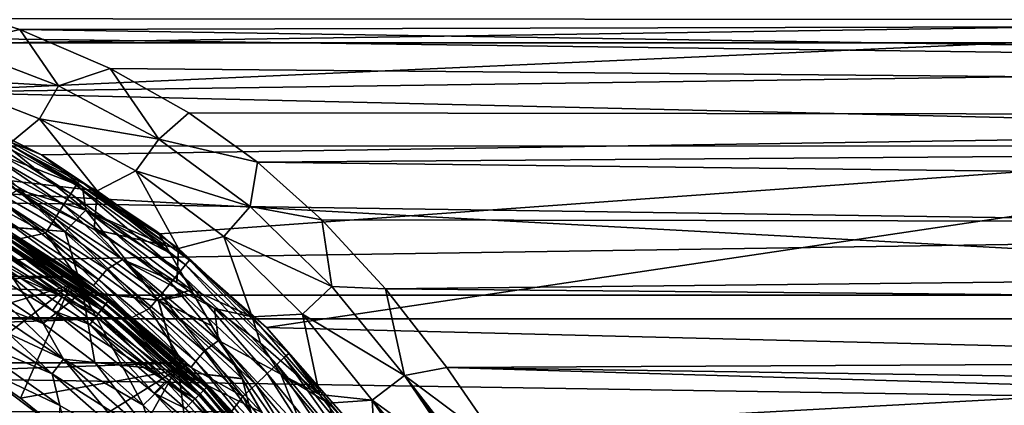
# Model space of a CAD drawing. Header units: metres. Extents: x -139 to 106, y -189 to 40.
# Tile 109 of 256: x -70.26 to -58.47, y 8.26 to 12.87. Entities that reach past the tile are written whole.
import ezdxf

# ---------------------------------------------------------------- set-up
doc = ezdxf.new("R2010")
doc.units = ezdxf.units.M
doc.layers.add('solid_153_ABGANG1_SW0003', color=7, linetype='CONTINUOUS')

msp = doc.modelspace()

# ---------------------------------------------------------------- linework, layer by layer
at = {"layer": 'solid_153_ABGANG1_SW0003'}
for points in [[(-103.727242, 12.596712, -5.962051), (-102.205688, 15.466664, -5.962051), (-49.272755, 12.596712, -5.962051)], [(-102.205688, 15.466664, -5.962051), (-50.794312, 15.466664, -5.962051), (-49.272755, 12.596712, -5.962051)], [(-52.1991, 12.873081, 5.037949), (-52.93203, 14.170416, 5.037949), (-74.803162, 12.888783, 5.037949)], [(-47.66711, 12.34124, 91.801048), (-47.66711, 13.268622, 91.027504), (-116.999969, 13.262449, 91.032974)], [(-47.66711, 12.34124, 91.801048), (-116.999969, 13.262449, 91.032974), (-116.999969, 11.361292, 92.522438)], [(-70.260719, 12.755547, 53.796841), (-71.478546, 13.139091, 53.932068), (0, 12.940593, 53.859894)], [(-71.071831, 12.566974, 53.699238), (-71.478546, 13.139091, 53.932068), (-70.260719, 12.755547, 53.796841)], [(-52.1991, 12.873081, 5.037949), (-74.803162, 12.888783, 5.037949), (-73.135361, 12.557036, 5.037949)], [(-52.1991, 12.873081, 5.037949), (-73.135361, 12.557036, 5.037949), (-71.525124, 12.010437, 5.037949)], [(-51.537594, 11.538126, 5.037949), (-52.1991, 12.873081, 5.037949), (-71.525124, 12.010437, 5.037949)], [(-70.260719, 12.755547, 53.796841), (0, 12.940593, 53.859894), (0, 11.670812, 53.50544)], [(-69.796448, 12.082471, 53.559559), (-71.071831, 12.566974, 53.699238), (-70.260719, 12.755547, 53.796841)], [(-69.179153, 12.289298, 53.655537), (-70.260719, 12.755547, 53.796841), (0, 11.670812, 53.50544)], [(-69.796448, 12.082471, 53.559559), (-70.260719, 12.755547, 53.796841), (-69.179153, 12.289298, 53.655537)], [(-104.929604, 9.579028, -5.962051), (-103.727242, 12.596712, -5.962051), (-48.0704, 9.579028, -5.962051)], [(-103.727242, 12.596712, -5.962051), (-49.272755, 12.596712, -5.962051), (-48.0704, 9.579028, -5.962051)], [(-71.252045, 12.163962, 53.478184), (-71.071831, 12.566974, 53.699238), (-69.796448, 12.082471, 53.559559)], [(-47.66711, 11.366153, 92.519081), (-47.66711, 12.34124, 91.801048), (-116.999969, 11.361292, 92.522438)], [(-68.598106, 11.442309, 53.422344), (-69.796448, 12.082471, 53.559559), (-69.179153, 12.289298, 53.655537)], [(-68.23896, 11.760298, 53.52459), (-69.179153, 12.289298, 53.655537), (0, 11.670812, 53.50544)], [(-68.598106, 11.442309, 53.422344), (-69.179153, 12.289298, 53.655537), (-68.23896, 11.760298, 53.52459)], [(-70.02314, 11.688769, 53.365086), (-71.252045, 12.163962, 53.478184), (-69.796448, 12.082471, 53.559559)], [(-70.396324, 11.381066, 53.126926), (-71.252045, 12.163962, 53.478184), (-70.02314, 11.688769, 53.365086)], [(-70.02314, 11.688769, 53.365086), (-69.796448, 12.082471, 53.559559), (-68.598106, 11.442309, 53.422344)], [(-71.525124, 12.010437, 5.037949), (-71.525124, 12.010437, 27.037949), (-70.000008, 11.258335, 27.037949)], [(-70.975548, 11.740066, 27.260469), (-70.000008, 11.258335, 27.037949), (-71.525124, 12.010437, 27.037949)], [(-70.000015, 11.258336, 5.037949), (-71.525124, 12.010437, 5.037949), (-70.000008, 11.258335, 27.037949)], [(-51.537594, 11.538126, 5.037949), (-71.525124, 12.010437, 5.037949), (-70.000015, 11.258336, 5.037949)], [(-70.575043, 11.490629, 31.693947), (-71.5, 12, 32.537949), (-70, 11.25833, 32.537949)], [(-70, 11.25833, 40.537949), (-70, 11.25833, 32.537949), (-71.5, 12, 32.537949)], [(-71.5, 12, 40.537949), (-70, 11.25833, 40.537949), (-71.5, 12, 32.537949)], [(-70.574585, 11.490874, 41.379444), (-70, 11.25833, 40.537949), (-71.5, 12, 40.537949)], [(-71.057877, 11.565094, 27.661791), (-69.651299, 10.791821, 27.661791), (-71.007072, 11.673058, 27.472034)], [(-71.007072, 11.673058, 27.472034), (-69.587364, 10.892566, 27.472034), (-70.975548, 11.740066, 27.260469)], [(-69.651299, 10.791821, 27.661791), (-69.587364, 10.892566, 27.472034), (-71.007072, 11.673058, 27.472034)], [(-70.975548, 11.740066, 27.260469), (-69.547684, 10.955094, 27.260469), (-70.000008, 11.258335, 27.037949)], [(-69.587364, 10.892566, 27.472034), (-69.547684, 10.955094, 27.260469), (-70.975548, 11.740066, 27.260469)], [(-69.336388, 10.824952, 53.048157), (-70.396324, 11.381066, 53.126926), (-70.02314, 11.688769, 53.365086)], [(-68.869705, 11.0634, 53.258026), (-70.02314, 11.688769, 53.365086), (-68.598106, 11.442309, 53.422344)], [(-69.336388, 10.824952, 53.048157), (-70.02314, 11.688769, 53.365086), (-68.869705, 11.0634, 53.258026)], [(-68.598106, 11.442309, 53.422344), (-68.23896, 11.760298, 53.52459), (-67.416122, 11.17087, 53.414032)], [(-67.416122, 11.17087, 53.414032), (-68.23896, 11.760298, 53.52459), (0, 11.670812, 53.50544)], [(-67.416122, 11.17087, 53.414032), (0, 11.670812, 53.50544), (0, 10.365438, 53.321098)], [(-71.125404, 11.421598, 27.8202), (-69.736275, 10.657921, 27.8202), (-71.057877, 11.565094, 27.661791)], [(-69.736275, 10.657921, 27.8202), (-69.651299, 10.791821, 27.661791), (-71.057877, 11.565094, 27.661791)], [(-70.843658, 11.387341, 30.873369), (-70.575043, 11.490629, 31.693947), (-69.509056, 10.875036, 31.693947)], [(-70.842384, 11.38765, 42.20013), (-69.469276, 10.595099, 42.20013), (-70.574585, 11.490874, 41.379444)], [(-69.509056, 10.875036, 31.693947), (-70.575043, 11.490629, 31.693947), (-70, 11.25833, 32.537949)], [(-70.574585, 11.490874, 41.379444), (-69.509155, 10.875607, 41.379444), (-70, 11.25833, 40.537949)], [(-69.469276, 10.595099, 42.20013), (-69.509155, 10.875607, 41.379444), (-70.574585, 11.490874, 41.379444)], [(-51.537594, 11.538126, 5.037949), (-70.000015, 11.258336, 5.037949), (-68.586113, 10.313602, 5.037949)], [(-68.869705, 11.0634, 53.258026), (-68.598106, 11.442309, 53.422344), (-67.503143, 10.637388, 53.316593)], [(-67.503143, 10.637388, 53.316593), (-68.598106, 11.442309, 53.422344), (-67.416122, 11.17087, 53.414032)], [(-51.537594, 11.538126, 5.037949), (-68.586113, 10.313602, 5.037949), (-67.307625, 9.1924, 5.037949)], [(-50.43642, 8.771529, 5.037949), (-51.537594, 11.538126, 5.037949), (-67.307625, 9.1924, 5.037949)], [(-47.66711, 10.349, 93.177025), (-47.66711, 11.366153, 92.519081), (-116.999969, 11.361292, 92.522438)], [(-47.66711, 10.349, 93.177025), (-116.999969, 11.361292, 92.522438), (-116.999969, 9.294461, 93.771881)], [(-71.206253, 11.249783, 27.939308), (-69.838028, 10.497592, 27.939308), (-71.125404, 11.421598, 27.8202)], [(-69.838028, 10.497592, 27.939308), (-69.736275, 10.657921, 27.8202), (-71.125404, 11.421598, 27.8202)], [(-69.469315, 10.59411, 30.873369), (-70.917938, 11.034123, 30.100658), (-70.843658, 11.387341, 30.873369)], [(-70.842384, 11.38765, 42.20013), (-70.917, 11.035038, 42.973019), (-69.71727, 10.341011, 42.973019)], [(-69.469315, 10.59411, 30.873369), (-70.843658, 11.387341, 30.873369), (-69.509056, 10.875036, 31.693947)], [(-70.842384, 11.38765, 42.20013), (-69.71727, 10.341011, 42.973019), (-69.469276, 10.595099, 42.20013)], [(-69.336388, 10.824952, 53.048157), (-70.426224, 10.952092, 52.809357), (-70.396324, 11.381066, 53.126926)], [(-71.296371, 11.058278, 28.013126), (-69.951431, 10.318892, 28.013126), (-71.206253, 11.249783, 27.939308)], [(-69.951431, 10.318892, 28.013126), (-69.838028, 10.497592, 27.939308), (-71.206253, 11.249783, 27.939308)], [(-70.000015, 11.258336, 5.037949), (-70.000008, 11.258335, 27.037949), (-68.586113, 10.313601, 27.037949)], [(-68.586113, 10.313602, 5.037949), (-70.000015, 11.258336, 5.037949), (-68.586113, 10.313601, 27.037949)], [(-69.547684, 10.955094, 27.260469), (-68.586113, 10.313601, 27.037949), (-70.000008, 11.258335, 27.037949)], [(-69.509056, 10.875036, 31.693947), (-70, 11.25833, 32.537949), (-68.607697, 10.330127, 32.537949)], [(-68.607697, 10.330127, 40.537949), (-68.607697, 10.330127, 32.537949), (-70, 11.25833, 32.537949)], [(-70, 11.25833, 40.537949), (-68.607697, 10.330127, 40.537949), (-70, 11.25833, 32.537949)], [(-69.509155, 10.875607, 41.379444), (-68.607697, 10.330127, 40.537949), (-70, 11.25833, 40.537949)], [(-67.503143, 10.637388, 53.316593), (-67.416122, 11.17087, 53.414032), (-66.645622, 10.480848, 53.330364)], [(-66.645622, 10.480848, 53.330364), (-67.416122, 11.17087, 53.414032), (0, 10.365438, 53.321098)], [(-71.296371, 11.058278, 28.013126), (-70.263145, 10.251909, 28.037949), (-69.951431, 10.318892, 28.013126)], [(-70.7714, 10.420281, 29.398035), (-70.917938, 11.034123, 30.100658), (-69.716637, 10.339115, 30.100658)], [(-69.469315, 10.59411, 30.873369), (-69.716637, 10.339115, 30.100658), (-70.917938, 11.034123, 30.100658)], [(-69.71727, 10.341011, 42.973019), (-70.917, 11.035038, 42.973019), (-70.77063, 10.421681, 43.675884)], [(-68.358978, 10.136028, 52.996559), (-69.336388, 10.824952, 53.048157), (-68.869705, 11.0634, 53.258026)], [(-67.816429, 10.280564, 53.184914), (-68.869705, 11.0634, 53.258026), (-67.503143, 10.637388, 53.316593)], [(-68.358978, 10.136028, 52.996559), (-68.869705, 11.0634, 53.258026), (-67.816429, 10.280564, 53.184914)], [(-70.292175, 10.833563, 52.758522), (-70.426224, 10.952092, 52.809357), (-69.370247, 10.363571, 52.758877)], [(-69.336388, 10.824952, 53.048157), (-69.370247, 10.363571, 52.758877), (-70.426224, 10.952092, 52.809357)], [(-69.651299, 10.791821, 27.661791), (-68.35273, 9.848354, 27.661791), (-69.587364, 10.892566, 27.472034)], [(-69.587364, 10.892566, 27.472034), (-68.276672, 9.940292, 27.472034), (-69.547684, 10.955094, 27.260469)], [(-68.35273, 9.848354, 27.661791), (-68.276672, 9.940292, 27.472034), (-69.587364, 10.892566, 27.472034)], [(-69.547684, 10.955094, 27.260469), (-68.229469, 9.997354, 27.260469), (-68.586113, 10.313601, 27.037949)], [(-68.276672, 9.940292, 27.472034), (-68.229469, 9.997354, 27.260469), (-69.547684, 10.955094, 27.260469)], [(-69.509155, 10.875607, 41.379444), (-68.592529, 10.303864, 40.878845), (-68.607697, 10.330127, 40.537949)], [(-69.509155, 10.875607, 41.379444), (-68.546089, 10.223417, 41.221138), (-68.592529, 10.303864, 40.878845)], [(-69.509155, 10.875607, 41.379444), (-68.51358, 10.167118, 41.378895), (-68.546089, 10.223417, 41.221138)], [(-69.469276, 10.595099, 42.20013), (-68.51358, 10.167118, 41.378895), (-69.509155, 10.875607, 41.379444)], [(-68.592545, 10.303885, 32.197189), (-69.509056, 10.875036, 31.693947), (-68.607697, 10.330127, 32.537949)], [(-68.546173, 10.223569, 31.855242), (-68.513031, 10.166162, 31.694601), (-69.509056, 10.875036, 31.693947)], [(-69.469315, 10.59411, 30.873369), (-69.509056, 10.875036, 31.693947), (-68.513031, 10.166162, 31.694601)], [(-68.592545, 10.303885, 32.197189), (-68.546173, 10.223569, 31.855242), (-69.509056, 10.875036, 31.693947)], [(-70.665581, 10.519329, 51.960175), (-69.957764, 10.059779, 51.592129), (-71.138504, 10.735659, 51.723804)], [(-70.979225, 10.654626, 47.537949), (-71.138504, 10.735659, 51.723804), (-69.957764, 10.059779, 51.592129)], [(-69.219391, 9.883758, 52.424316), (-70.499435, 10.709582, 52.531116), (-70.292175, 10.833563, 52.758522)], [(-69.030403, 10.004956, 52.66037), (-70.292175, 10.833563, 52.758522), (-69.370247, 10.363571, 52.758877)], [(-69.219391, 9.883758, 52.424316), (-70.292175, 10.833563, 52.758522), (-69.030403, 10.004956, 52.66037)], [(-69.736275, 10.657921, 27.8202), (-68.453819, 9.72616, 27.8202), (-69.651299, 10.791821, 27.661791)], [(-68.453819, 9.72616, 27.8202), (-68.35273, 9.848354, 27.661791), (-69.651299, 10.791821, 27.661791)], [(-68.358978, 10.136028, 52.996559), (-69.370247, 10.363571, 52.758877), (-69.336388, 10.824952, 53.048157)], [(-70.979225, 10.654626, 47.537949), (-69.957764, 10.059779, 51.592129), (-69.579842, 9.803643, 47.537949)], [(-70.508522, 10.37755, 47.408539), (-70.979225, 10.654626, 47.537949), (-69.579842, 9.803643, 47.537949)], [(-70.507339, 10.379589, 46.830654), (-69.579834, 9.803636, 46.737949), (-70.979218, 10.65462, 46.737949)], [(-70.979218, 10.65462, 46.296947), (-70.979218, 10.65462, 46.737949), (-69.579834, 9.803636, 46.737949)], [(-69.579834, 9.803636, 46.296947), (-70.979218, 10.65462, 46.296947), (-69.579834, 9.803636, 46.737949)], [(-70.507599, 10.379144, 46.202675), (-70.979218, 10.65462, 46.296947), (-69.579834, 9.803636, 46.296947)], [(-70.596962, 10.586376, 52.255314), (-70.499435, 10.709582, 52.531116), (-69.317696, 9.763653, 52.147419)], [(-69.317696, 9.763653, 52.147419), (-70.499435, 10.709582, 52.531116), (-69.219391, 9.883758, 52.424316)], [(-69.838028, 10.497592, 27.939308), (-68.57486, 9.579849, 27.939308), (-69.736275, 10.657921, 27.8202)], [(-68.57486, 9.579849, 27.939308), (-68.453819, 9.72616, 27.8202), (-69.736275, 10.657921, 27.8202)], [(-67.816429, 10.280564, 53.184914), (-67.503143, 10.637388, 53.316593), (-66.524971, 9.680054, 53.27137)], [(-66.524971, 9.680054, 53.27137), (-67.503143, 10.637388, 53.316593), (-66.645622, 10.480848, 53.330364)], [(-71.503807, 9.149793, 45.037949), (-71.038071, 10.541036, 46.051201), (-69.653603, 9.699123, 46.051201)], [(-70.529678, 10.340895, 46.117798), (-69.653603, 9.699123, 46.051201), (-71.038071, 10.541036, 46.051201)], [(-70.596962, 10.586376, 52.255314), (-69.379128, 9.694804, 51.851112), (-70.665581, 10.519329, 51.960175)], [(-70.665581, 10.519329, 51.960175), (-69.379128, 9.694804, 51.851112), (-69.957764, 10.059779, 51.592129)], [(-70.596962, 10.586376, 52.255314), (-69.317696, 9.763653, 52.147419), (-69.379128, 9.694804, 51.851112)], [(-69.951431, 10.318892, 28.013126), (-68.70977, 9.416771, 28.013126), (-69.838028, 10.497592, 27.939308)], [(-68.70977, 9.416771, 28.013126), (-68.57486, 9.579849, 27.939308), (-69.838028, 10.497592, 27.939308)], [(-69.469276, 10.595099, 42.20013), (-69.71727, 10.341011, 42.973019), (-68.60273, 9.517095, 42.973019)], [(-69.469315, 10.59411, 30.873369), (-68.600784, 9.51387, 30.100658), (-69.716637, 10.339115, 30.100658)], [(-68.209297, 9.640078, 30.873484), (-68.600784, 9.51387, 30.100658), (-69.469315, 10.59411, 30.873369)], [(-69.469315, 10.59411, 30.873369), (-68.513031, 10.166162, 31.694601), (-68.465729, 10.08423, 31.511282)], [(-68.346367, 9.877493, 31.165884), (-69.469315, 10.59411, 30.873369), (-68.465729, 10.08423, 31.511282)], [(-68.346367, 9.877493, 31.165884), (-68.209297, 9.640078, 30.873484), (-69.469315, 10.59411, 30.873369)], [(-69.469276, 10.595099, 42.20013), (-68.60273, 9.517095, 42.973019), (-68.210587, 9.64232, 42.199989)], [(-69.469276, 10.595099, 42.20013), (-68.465492, 10.083826, 41.565434), (-68.51358, 10.167118, 41.378895)], [(-69.469276, 10.595099, 42.20013), (-68.345924, 9.876721, 41.911102), (-68.465492, 10.083826, 41.565434)], [(-69.469276, 10.595099, 42.20013), (-68.210587, 9.64232, 42.199989), (-68.345924, 9.876721, 41.911102)], [(-69.752693, 9.558443, 47.037949), (-71.117073, 10.388171, 47.037949), (-71.209335, 10.210723, 47.037949)], [(-70.603783, 10.212549, 47.023354), (-71.117073, 10.388171, 47.037949), (-69.752693, 9.558443, 47.037949)], [(-69.510567, 9.620131, 29.398035), (-70.7714, 10.420281, 29.398035), (-69.716637, 10.339115, 30.100658)], [(-70.624969, 9.661084, 28.787949), (-70.7714, 10.420281, 29.398035), (-69.510567, 9.620131, 29.398035)], [(-69.71727, 10.341011, 42.973019), (-70.77063, 10.421681, 43.675884), (-69.509628, 9.621423, 43.675884)], [(-69.97937, 9.237635, 44.287949), (-69.509628, 9.621423, 43.675884), (-70.77063, 10.421681, 43.675884)], [(-70.624969, 9.661084, 44.287949), (-69.97937, 9.237635, 44.287949), (-70.77063, 10.421681, 43.675884)], [(-70.533524, 10.334235, 47.287834), (-70.508522, 10.37755, 47.408539), (-69.205231, 9.506723, 47.408539)], [(-70.529678, 10.340895, 46.117798), (-70.507599, 10.379144, 46.202675), (-69.204117, 9.508183, 46.202675)], [(-70.528679, 10.342638, 46.91436), (-69.229774, 9.474741, 46.91436), (-70.507339, 10.379589, 46.830654)], [(-69.205231, 9.506723, 47.408539), (-70.508522, 10.37755, 47.408539), (-69.579842, 9.803643, 47.537949)], [(-69.204117, 9.508183, 46.202675), (-70.507599, 10.379144, 46.202675), (-69.579834, 9.803636, 46.296947)], [(-70.507339, 10.379589, 46.830654), (-69.203804, 9.508592, 46.830654), (-69.579834, 9.803636, 46.737949)], [(-69.229774, 9.474741, 46.91436), (-69.203804, 9.508592, 46.830654), (-70.507339, 10.379589, 46.830654)], [(-65.882683, 9.652032, 53.293533), (-66.645622, 10.480848, 53.330364), (0, 10.365438, 53.321098)], [(-66.524971, 9.680054, 53.27137), (-66.645622, 10.480848, 53.330364), (-65.882683, 9.652032, 53.293533)], [(-47.66711, 9.295502, 93.771332), (-47.66711, 10.349, 93.177025), (-116.999969, 9.294461, 93.771881)], [(-70.625168, 10.175504, 47.10474), (-70.573318, 10.265318, 47.184212), (-69.284126, 9.40391, 47.184212)], [(-70.561905, 10.285076, 46.980766), (-70.603783, 10.212549, 47.023354), (-69.32122, 9.355569, 47.023354)], [(-70.573318, 10.265318, 47.184212), (-70.533524, 10.334235, 47.287834), (-69.23568, 9.467044, 47.287834)], [(-69.284126, 9.40391, 47.184212), (-70.573318, 10.265318, 47.184212), (-69.23568, 9.467044, 47.287834)], [(-70.561905, 10.285076, 46.980766), (-69.270241, 9.422009, 46.980766), (-70.528679, 10.342638, 46.91436)], [(-70.561905, 10.285076, 46.980766), (-69.32122, 9.355569, 47.023354), (-69.270241, 9.422009, 46.980766)], [(-69.23568, 9.467044, 47.287834), (-70.533524, 10.334235, 47.287834), (-69.205231, 9.506723, 47.408539)], [(-70.529678, 10.340895, 46.117798), (-69.204117, 9.508183, 46.202675), (-69.231003, 9.473145, 46.117798)], [(-70.529678, 10.340895, 46.117798), (-69.231003, 9.473145, 46.117798), (-69.653603, 9.699123, 46.051201)], [(-69.270241, 9.422009, 46.980766), (-69.229774, 9.474741, 46.91436), (-70.528679, 10.342638, 46.91436)], [(-69.951431, 10.318892, 28.013126), (-70.263145, 10.251909, 28.037949), (-69.57782, 9.802214, 28.037949)], [(-69.951431, 10.318892, 28.013126), (-69.57782, 9.802214, 28.037949), (-68.924828, 9.306814, 28.037949)], [(-69.951431, 10.318892, 28.013126), (-68.924828, 9.306814, 28.037949), (-68.70977, 9.416771, 28.013126)], [(-68.60273, 9.517095, 42.973019), (-69.71727, 10.341011, 42.973019), (-69.509628, 9.621423, 43.675884)], [(-69.510567, 9.620131, 29.398035), (-69.716637, 10.339115, 30.100658), (-68.600784, 9.51387, 30.100658)], [(-69.030403, 10.004956, 52.66037), (-69.370247, 10.363571, 52.758877), (-68.381027, 9.730724, 52.801449)], [(-68.358978, 10.136028, 52.996559), (-68.381027, 9.730724, 52.801449), (-69.370247, 10.363571, 52.758877)], [(-68.607697, 10.330127, 32.537949), (-63.607697, 1.669873, 32.537949), (-63.622852, 1.696125, 32.197132)], [(-68.607697, 10.330127, 40.537949), (-63.607697, 1.669873, 32.537949), (-68.607697, 10.330127, 32.537949)], [(-63.607697, 1.669873, 40.537949), (-63.607697, 1.669873, 32.537949), (-68.607697, 10.330127, 40.537949)], [(-68.592545, 10.303885, 32.197189), (-68.607697, 10.330127, 32.537949), (-63.622852, 1.696125, 32.197132)], [(-63.607697, 1.669873, 40.537949), (-68.607697, 10.330127, 40.537949), (-68.592529, 10.303864, 40.878845)], [(-68.592545, 10.303885, 32.197189), (-63.622852, 1.696125, 32.197132), (-68.546173, 10.223569, 31.855242)], [(-63.62286, 1.696141, 40.878872), (-68.592529, 10.303864, 40.878845), (-68.546089, 10.223417, 41.221138)], [(-63.62286, 1.696141, 40.878872), (-63.607697, 1.669873, 40.537949), (-68.592529, 10.303864, 40.878845)], [(-68.586113, 10.313602, 5.037949), (-68.586113, 10.313601, 27.037949), (-67.307625, 9.192399, 27.037949)], [(-67.307625, 9.1924, 5.037949), (-68.586113, 10.313602, 5.037949), (-67.307625, 9.192399, 27.037949)], [(-68.229469, 9.997354, 27.260469), (-67.307625, 9.192399, 27.037949), (-68.586113, 10.313601, 27.037949)], [(-67.477837, 9.317931, 52.992241), (-68.358978, 10.136028, 52.996559), (-67.816429, 10.280564, 53.184914)], [(-66.87574, 9.35248, 53.171165), (-67.816429, 10.280564, 53.184914), (-66.524971, 9.680054, 53.27137)], [(-67.477837, 9.317931, 52.992241), (-67.816429, 10.280564, 53.184914), (-66.87574, 9.35248, 53.171165)], [(-65.882683, 9.652032, 53.293533), (0, 10.365438, 53.321098), (0, 9.047157, 53.310078)], [(-69.57782, 9.802214, 28.037949), (-70.263145, 10.251909, 28.037949), (-83.422173, 9.802221, 28.037949)], [(-70.685547, 10.070926, 47.054852), (-69.868263, 9.395213, 47.037949), (-71.209335, 10.210723, 47.037949)], [(-69.752693, 9.558443, 47.037949), (-71.209335, 10.210723, 47.037949), (-69.868263, 9.395213, 47.037949)], [(-69.34726, 9.321631, 47.10474), (-70.685547, 10.070926, 47.054852), (-70.625168, 10.175504, 47.10474)], [(-69.34726, 9.321631, 47.10474), (-70.625168, 10.175504, 47.10474), (-69.284126, 9.40391, 47.184212)], [(-69.32122, 9.355569, 47.023354), (-70.603783, 10.212549, 47.023354), (-69.752693, 9.558443, 47.037949)], [(-68.546173, 10.223569, 31.855242), (-63.622852, 1.696125, 32.197132), (-63.66925, 1.776492, 31.855049)], [(-68.546173, 10.223569, 31.855242), (-63.66925, 1.776492, 31.855049), (-63.702374, 1.833862, 31.694542)], [(-68.546173, 10.223569, 31.855242), (-63.702374, 1.833862, 31.694542), (-68.513031, 10.166162, 31.694601)], [(-63.669281, 1.776546, 41.22102), (-68.546089, 10.223417, 41.221138), (-68.51358, 10.167118, 41.378895)], [(-63.62286, 1.696141, 40.878872), (-68.546089, 10.223417, 41.221138), (-63.669281, 1.776546, 41.22102)], [(-63.701797, 1.832865, 41.378853), (-68.51358, 10.167118, 41.378895), (-68.465492, 10.083826, 41.565434)], [(-63.669281, 1.776546, 41.22102), (-68.51358, 10.167118, 41.378895), (-63.701797, 1.832865, 41.378853)], [(-68.513031, 10.166162, 31.694601), (-63.702374, 1.833862, 31.694542), (-63.749752, 1.915924, 31.510969)], [(-68.465729, 10.08423, 31.511282), (-68.513031, 10.166162, 31.694601), (-63.749752, 1.915924, 31.510969)], [(-70.685547, 10.070926, 47.054852), (-69.420769, 9.225829, 47.054852), (-69.868263, 9.395213, 47.037949)], [(-69.34726, 9.321631, 47.10474), (-69.420769, 9.225829, 47.054852), (-70.685547, 10.070926, 47.054852)], [(-69.379128, 9.694804, 51.851112), (-68.91703, 9.300463, 51.54892), (-69.957764, 10.059779, 51.592129)], [(-69.579842, 9.803643, 47.537949), (-69.957764, 10.059779, 51.592129), (-68.91703, 9.300463, 51.54892)], [(-68.346367, 9.877493, 31.165884), (-68.465729, 10.08423, 31.511282), (-63.749752, 1.915924, 31.510969)], [(-63.869316, 2.123015, 41.910732), (-68.465492, 10.083826, 41.565434), (-68.345924, 9.876721, 41.911102)], [(-63.749825, 1.916045, 41.565174), (-63.701797, 1.832865, 41.378853), (-68.465492, 10.083826, 41.565434)], [(-63.869316, 2.123015, 41.910732), (-63.749825, 1.916045, 41.565174), (-68.465492, 10.083826, 41.565434)], [(-67.477837, 9.317931, 52.992241), (-68.381027, 9.730724, 52.801449), (-68.358978, 10.136028, 52.996559)], [(-68.055405, 8.909847, 52.439873), (-69.219391, 9.883758, 52.424316), (-69.030403, 10.004956, 52.66037)], [(-69.030403, 10.004956, 52.66037), (-68.381027, 9.730724, 52.801449), (-67.931305, 9.418084, 52.851711)], [(-67.88195, 9.034639, 52.680305), (-69.030403, 10.004956, 52.66037), (-67.931305, 9.418084, 52.851711)], [(-68.055405, 8.909847, 52.439873), (-69.030403, 10.004956, 52.66037), (-67.88195, 9.034639, 52.680305)], [(-68.35273, 9.848354, 27.661791), (-67.182648, 8.749574, 27.661791), (-68.276672, 9.940292, 27.472034)], [(-68.276672, 9.940292, 27.472034), (-67.095673, 8.831254, 27.472034), (-68.229469, 9.997354, 27.260469)], [(-67.182648, 8.749574, 27.661791), (-67.095673, 8.831254, 27.472034), (-68.276672, 9.940292, 27.472034)], [(-68.229469, 9.997354, 27.260469), (-67.041687, 8.881949, 27.260469), (-67.307625, 9.192399, 27.037949)], [(-67.095673, 8.831254, 27.472034), (-67.041687, 8.881949, 27.260469), (-68.229469, 9.997354, 27.260469)], [(-69.57782, 9.802214, 28.037949), (-83.422173, 9.802221, 28.037949), (-84.075157, 9.306823, 28.037949)], [(-68.924828, 9.306814, 28.037949), (-69.57782, 9.802214, 28.037949), (-84.075157, 9.306823, 28.037949)], [(-69.579842, 9.803643, 47.537949), (-68.91703, 9.300463, 51.54892), (-68.309372, 8.770038, 47.537949)], [(-69.205231, 9.506723, 47.408539), (-69.579842, 9.803643, 47.537949), (-68.309372, 8.770038, 47.537949)], [(-69.203804, 9.508592, 46.830654), (-68.309357, 8.770029, 46.737949), (-69.579834, 9.803636, 46.737949)], [(-69.579834, 9.803636, 46.296947), (-69.579834, 9.803636, 46.737949), (-68.309357, 8.770029, 46.737949)], [(-68.309357, 8.770029, 46.296947), (-69.579834, 9.803636, 46.296947), (-68.309357, 8.770029, 46.737949)], [(-69.204117, 9.508183, 46.202675), (-69.579834, 9.803636, 46.296947), (-68.309357, 8.770029, 46.296947)], [(-69.317696, 9.763653, 52.147419), (-69.219391, 9.883758, 52.424316), (-68.154022, 8.78973, 52.163094)], [(-68.154022, 8.78973, 52.163094), (-69.219391, 9.883758, 52.424316), (-68.055405, 8.909847, 52.439873)], [(-68.453819, 9.72616, 27.8202), (-67.298256, 8.641013, 27.8202), (-68.35273, 9.848354, 27.661791)], [(-67.298256, 8.641013, 27.8202), (-67.182648, 8.749574, 27.661791), (-68.35273, 9.848354, 27.661791)], [(-68.346367, 9.877493, 31.165884), (-63.749752, 1.915924, 31.510969), (-63.869198, 2.122812, 31.165453)], [(-68.346367, 9.877493, 31.165884), (-63.869198, 2.122812, 31.165453), (-64.006104, 2.35993, 30.873476)], [(-68.346367, 9.877493, 31.165884), (-64.006104, 2.35993, 30.873476), (-68.209297, 9.640078, 30.873484)], [(-63.869316, 2.123015, 41.910732), (-68.345924, 9.876721, 41.911102), (-68.210587, 9.64232, 42.199989)], [(-70.863762, 8.770034, 45.037949), (-71.503807, 9.149793, 45.037949), (-69.653603, 9.699123, 46.051201)], [(-70.252617, 8.345709, 45.037949), (-70.863762, 8.770034, 45.037949), (-69.653603, 9.699123, 46.051201)], [(-70.252617, 8.345709, 45.037949), (-69.653603, 9.699123, 46.051201), (-68.396675, 8.676536, 46.051201)], [(-69.231003, 9.473145, 46.117798), (-68.396675, 8.676536, 46.051201), (-69.653603, 9.699123, 46.051201)], [(-69.317696, 9.763653, 52.147419), (-68.208481, 8.714754, 51.866905), (-69.379128, 9.694804, 51.851112)], [(-69.379128, 9.694804, 51.851112), (-68.208481, 8.714754, 51.866905), (-68.91703, 9.300463, 51.54892)], [(-69.317696, 9.763653, 52.147419), (-68.154022, 8.78973, 52.163094), (-68.208481, 8.714754, 51.866905)], [(-68.57486, 9.579849, 27.939308), (-67.436676, 8.511025, 27.939308), (-68.453819, 9.72616, 27.8202)], [(-67.436676, 8.511025, 27.939308), (-67.298256, 8.641013, 27.8202), (-68.453819, 9.72616, 27.8202)], [(-67.477837, 9.317931, 52.992241), (-67.931305, 9.418084, 52.851711), (-68.381027, 9.730724, 52.801449)], [(-66.87574, 9.35248, 53.171165), (-66.524971, 9.680054, 53.27137), (-65.657021, 8.615893, 53.315861)], [(-65.657021, 8.615893, 53.315861), (-66.524971, 9.680054, 53.27137), (-65.882683, 9.652032, 53.293533)], [(-105.798637, 6.449028, -5.962051), (-104.929604, 9.579028, -5.962051), (-47.201366, 6.449028, -5.962051)], [(-104.929604, 9.579028, -5.962051), (-48.0704, 9.579028, -5.962051), (-47.201366, 6.449028, -5.962051)], [(-71.057945, 9.425912, 28.566771), (-70.945427, 9.620803, 28.651798), (-69.737183, 8.813478, 28.651798)], [(-70.94532, 9.620988, 44.423988), (-71.057831, 9.426114, 44.509071), (-69.874031, 8.635127, 44.509071)], [(-70.945427, 9.620803, 28.651798), (-70.624969, 9.661084, 28.787949), (-69.97937, 9.237635, 28.787949)], [(-69.737183, 8.813478, 28.651798), (-70.945427, 9.620803, 28.651798), (-69.97937, 9.237635, 28.787949)], [(-69.737053, 8.813648, 44.423988), (-70.624969, 9.661084, 44.287949), (-70.94532, 9.620988, 44.423988)], [(-69.737053, 8.813648, 44.423988), (-70.94532, 9.620988, 44.423988), (-69.874031, 8.635127, 44.509071)], [(-69.97937, 9.237635, 28.787949), (-70.624969, 9.661084, 28.787949), (-69.510567, 9.620131, 29.398035)], [(-69.737053, 8.813648, 44.423988), (-69.97937, 9.237635, 44.287949), (-70.624969, 9.661084, 44.287949)], [(-69.97937, 9.237635, 44.287949), (-69.364166, 8.771113, 44.287949), (-69.509628, 9.621423, 43.675884)], [(-69.364166, 8.771113, 28.787949), (-69.97937, 9.237635, 28.787949), (-69.510567, 9.620131, 29.398035)], [(-68.514008, 8.550664, 47.037949), (-69.752693, 9.558443, 47.037949), (-69.868263, 9.395213, 47.037949)], [(-69.32122, 9.355569, 47.023354), (-69.752693, 9.558443, 47.037949), (-68.514008, 8.550664, 47.037949)], [(-68.359955, 8.668265, 29.398035), (-69.510567, 9.620131, 29.398035), (-68.600784, 9.51387, 30.100658)], [(-69.364166, 8.771113, 28.787949), (-69.510567, 9.620131, 29.398035), (-68.359955, 8.668265, 29.398035)], [(-68.60273, 9.517095, 42.973019), (-69.509628, 9.621423, 43.675884), (-68.358864, 8.66943, 43.675884)], [(-68.782234, 8.263696, 44.287949), (-68.358864, 8.66943, 43.675884), (-69.509628, 9.621423, 43.675884)], [(-69.364166, 8.771113, 44.287949), (-68.782234, 8.263696, 44.287949), (-69.509628, 9.621423, 43.675884)], [(-68.70977, 9.416771, 28.013126), (-67.590965, 8.366142, 28.013126), (-68.57486, 9.579849, 27.939308)], [(-68.18055, 9.590287, 42.254944), (-68.210587, 9.64232, 42.199989), (-68.60273, 9.517095, 42.973019)], [(-67.962685, 9.212939, 42.587997), (-68.18055, 9.590287, 42.254944), (-68.60273, 9.517095, 42.973019)], [(-68.181297, 9.591578, 30.822285), (-68.600784, 9.51387, 30.100658), (-68.209297, 9.640078, 30.873484)], [(-67.963799, 9.214869, 30.489363), (-68.600784, 9.51387, 30.100658), (-68.181297, 9.591578, 30.822285)], [(-67.590965, 8.366142, 28.013126), (-67.436676, 8.511025, 27.939308), (-68.57486, 9.579849, 27.939308)], [(-64.004814, 2.357703, 42.200016), (-68.210587, 9.64232, 42.199989), (-68.18055, 9.590287, 42.254944)], [(-63.869316, 2.123015, 41.910732), (-68.210587, 9.64232, 42.199989), (-64.004814, 2.357703, 42.200016)], [(-68.209297, 9.640078, 30.873484), (-64.006104, 2.35993, 30.873476), (-64.034386, 2.408925, 30.821764)], [(-68.181297, 9.591578, 30.822285), (-68.209297, 9.640078, 30.873484), (-64.034386, 2.408925, 30.821764)], [(-67.963799, 9.214869, 30.489363), (-68.181297, 9.591578, 30.822285), (-64.034386, 2.408925, 30.821764)], [(-64.252281, 2.78633, 42.587444), (-68.18055, 9.590287, 42.254944), (-67.962685, 9.212939, 42.587997)], [(-64.034584, 2.409263, 42.254482), (-64.004814, 2.357703, 42.200016), (-68.18055, 9.590287, 42.254944)], [(-64.252281, 2.78633, 42.587444), (-64.034584, 2.409263, 42.254482), (-68.18055, 9.590287, 42.254944)], [(-65.147202, 8.711328, 53.335121), (-65.882683, 9.652032, 53.293533), (0, 9.047157, 53.310078)], [(-65.657021, 8.615893, 53.315861), (-65.882683, 9.652032, 53.293533), (-65.147202, 8.711328, 53.335121)], [(-69.284126, 9.40391, 47.184212), (-69.23568, 9.467044, 47.287834), (-68.062134, 8.437868, 47.287834)], [(-69.270241, 9.422009, 46.980766), (-68.102272, 8.39773, 46.980766), (-69.229774, 9.474741, 46.91436)], [(-69.23568, 9.467044, 47.287834), (-69.205231, 9.506723, 47.408539), (-68.026764, 8.473234, 47.408539)], [(-68.062134, 8.437868, 47.287834), (-69.23568, 9.467044, 47.287834), (-68.026764, 8.473234, 47.408539)], [(-69.231003, 9.473145, 46.117798), (-69.204117, 9.508183, 46.202675), (-68.025467, 8.474535, 46.202675)], [(-69.231003, 9.473145, 46.117798), (-68.025467, 8.474535, 46.202675), (-68.056694, 8.443305, 46.117798)], [(-69.231003, 9.473145, 46.117798), (-68.056694, 8.443305, 46.117798), (-68.396675, 8.676536, 46.051201)], [(-69.229774, 9.474741, 46.91436), (-68.055275, 8.444729, 46.91436), (-69.203804, 9.508592, 46.830654)], [(-68.102272, 8.39773, 46.980766), (-68.055275, 8.444729, 46.91436), (-69.229774, 9.474741, 46.91436)], [(-68.026764, 8.473234, 47.408539), (-69.205231, 9.506723, 47.408539), (-68.309372, 8.770038, 47.537949)], [(-68.025467, 8.474535, 46.202675), (-69.204117, 9.508183, 46.202675), (-68.309357, 8.770029, 46.296947)], [(-69.203804, 9.508592, 46.830654), (-68.025101, 8.474899, 46.830654), (-68.309357, 8.770029, 46.737949)], [(-68.055275, 8.444729, 46.91436), (-68.025101, 8.474899, 46.830654), (-69.203804, 9.508592, 46.830654)], [(-67.597916, 8.581141, 42.977295), (-68.60273, 9.517095, 42.973019), (-68.358864, 8.66943, 43.675884)], [(-67.689369, 8.739536, 42.894283), (-68.60273, 9.517095, 42.973019), (-67.597916, 8.581141, 42.977295)], [(-67.689369, 8.739536, 42.894283), (-67.962685, 9.212939, 42.587997), (-68.60273, 9.517095, 42.973019)], [(-68.359955, 8.668265, 29.398035), (-68.600784, 9.51387, 30.100658), (-67.595253, 8.576524, 30.096308)], [(-67.690582, 8.741639, 30.182775), (-67.595253, 8.576524, 30.096308), (-68.600784, 9.51387, 30.100658)], [(-67.963799, 9.214869, 30.489363), (-67.690582, 8.741639, 30.182775), (-68.600784, 9.51387, 30.100658)], [(-69.874176, 8.634941, 28.566771), (-70.967674, 9.095349, 28.537949), (-71.057945, 9.425912, 28.566771)], [(-69.874176, 8.634941, 28.566771), (-71.057945, 9.425912, 28.566771), (-69.737183, 8.813478, 28.651798)], [(-69.874031, 8.635127, 44.509071), (-71.057831, 9.426114, 44.509071), (-70.967651, 9.095337, 44.537949)], [(-69.420769, 9.225829, 47.054852), (-68.650726, 8.404692, 47.037949), (-69.868263, 9.395213, 47.037949)], [(-68.514008, 8.550664, 47.037949), (-69.868263, 9.395213, 47.037949), (-68.650726, 8.404692, 47.037949)], [(-68.191734, 8.308264, 47.10474), (-69.420769, 9.225829, 47.054852), (-69.34726, 9.321631, 47.10474)], [(-69.34726, 9.321631, 47.10474), (-69.284126, 9.40391, 47.184212), (-68.118401, 8.381598, 47.184212)], [(-68.191734, 8.308264, 47.10474), (-69.34726, 9.321631, 47.10474), (-68.118401, 8.381598, 47.184212)], [(-69.270241, 9.422009, 46.980766), (-69.32122, 9.355569, 47.023354), (-68.161491, 8.338511, 47.023354)], [(-68.161491, 8.338511, 47.023354), (-69.32122, 9.355569, 47.023354), (-68.514008, 8.550664, 47.037949)], [(-68.118401, 8.381598, 47.184212), (-69.284126, 9.40391, 47.184212), (-68.062134, 8.437868, 47.287834)], [(-69.270241, 9.422009, 46.980766), (-68.161491, 8.338511, 47.023354), (-68.102272, 8.39773, 46.980766)], [(-68.70977, 9.416771, 28.013126), (-68.924828, 9.306814, 28.037949), (-68.307137, 8.76795, 28.037949)], [(-68.70977, 9.416771, 28.013126), (-68.307137, 8.76795, 28.037949), (-67.590965, 8.366142, 28.013126)], [(-67.136505, 8.632422, 52.916786), (-67.931305, 9.418084, 52.851711), (-67.380196, 9.002712, 52.930592)], [(-67.477837, 9.317931, 52.992241), (-67.380196, 9.002712, 52.930592), (-67.931305, 9.418084, 52.851711)], [(-67.88195, 9.034639, 52.680305), (-67.931305, 9.418084, 52.851711), (-67.136505, 8.632422, 52.916786)], [(-67.477837, 9.317931, 52.992241), (-66.87574, 9.35248, 53.171165), (-66.672348, 8.388264, 53.051994)], [(-67.477837, 9.317931, 52.992241), (-66.672348, 8.388264, 53.051994), (-67.380196, 9.002712, 52.930592)], [(-66.041061, 8.321592, 53.238335), (-66.672348, 8.388264, 53.051994), (-66.87574, 9.35248, 53.171165)], [(-66.041061, 8.321592, 53.238335), (-66.87574, 9.35248, 53.171165), (-65.657021, 8.615893, 53.315861)], [(-47.66711, 8.209472, 94.300209), (-47.66711, 9.295502, 93.771332), (-116.999969, 9.294461, 93.771881)], [(-47.66711, 8.209472, 94.300209), (-116.999969, 9.294461, 93.771881), (-116.999969, 7.092096, 94.763084)], [(-68.924828, 9.306814, 28.037949), (-84.075157, 9.306823, 28.037949), (-84.692856, 8.767959, 28.037949)], [(-68.307137, 8.76795, 28.037949), (-68.924828, 9.306814, 28.037949), (-84.692856, 8.767959, 28.037949)], [(-69.737183, 8.813478, 28.651798), (-69.97937, 9.237635, 28.787949), (-69.364166, 8.771113, 28.787949)], [(-69.737053, 8.813648, 44.423988), (-69.364166, 8.771113, 44.287949), (-69.97937, 9.237635, 44.287949)], [(-69.420769, 9.225829, 47.054852), (-68.277122, 8.222877, 47.054852), (-68.650726, 8.404692, 47.037949)], [(-68.191734, 8.308264, 47.10474), (-68.277122, 8.222877, 47.054852), (-69.420769, 9.225829, 47.054852)], [(-68.208481, 8.714754, 51.866905), (-67.947243, 8.417263, 51.594349), (-68.91703, 9.300463, 51.54892)], [(-68.309372, 8.770038, 47.537949), (-68.91703, 9.300463, 51.54892), (-67.947243, 8.417263, 51.594349)], [(-67.963799, 9.214869, 30.489363), (-64.034386, 2.408925, 30.821764), (-64.251953, 2.785754, 30.488894)], [(-67.963799, 9.214869, 30.489363), (-64.251953, 2.785754, 30.488894), (-67.690582, 8.741639, 30.182775)], [(-64.525528, 3.259609, 42.89381), (-67.962685, 9.212939, 42.587997), (-67.689369, 8.739536, 42.894283)], [(-64.252281, 2.78633, 42.587444), (-67.962685, 9.212939, 42.587997), (-64.525528, 3.259609, 42.89381)], [(-70.967674, 9.095349, 28.537949), (-69.780777, 8.257363, 28.537949), (-70.967667, -9.095345, 28.537949)], [(-69.874176, 8.634941, 28.566771), (-69.780777, 8.257363, 28.537949), (-70.967674, 9.095349, 28.537949)], [(-69.780762, 8.257348, 44.537949), (-70.967651, 9.095337, 44.537949), (-70.863808, 8.77006, 44.537949)], [(-69.874031, 8.635127, 44.509071), (-70.967651, 9.095337, 44.537949), (-69.780762, 8.257348, 44.537949)], [(-67.307625, 9.1924, 5.037949), (-67.307625, 9.192399, 27.037949), (-66.186417, 7.913915, 27.037949)], [(-66.186417, 7.913912, 5.037949), (-67.307625, 9.1924, 5.037949), (-66.186417, 7.913915, 27.037949)], [(-50.43642, 8.771529, 5.037949), (-67.307625, 9.1924, 5.037949), (-66.186417, 7.913912, 5.037949)], [(-67.041687, 8.881949, 27.260469), (-66.186417, 7.913915, 27.037949), (-67.307625, 9.192399, 27.037949)], [(-67.021851, 7.801738, 52.555962), (-68.055405, 8.909847, 52.439873), (-67.88195, 9.034639, 52.680305)], [(-66.857635, 7.932828, 52.795757), (-67.88195, 9.034639, 52.680305), (-67.136505, 8.632422, 52.916786)], [(-67.021851, 7.801738, 52.555962), (-67.88195, 9.034639, 52.680305), (-66.857635, 7.932828, 52.795757)], [(-67.136505, 8.632422, 52.916786), (-67.380196, 9.002712, 52.930592), (-66.672348, 8.388264, 53.051994)], [(-65.147202, 8.711328, 53.335121), (0, 9.047157, 53.310078), (0, 7.738883, 53.472565)], [(-68.154022, 8.78973, 52.163094), (-68.055405, 8.909847, 52.439873), (-67.125542, 7.683551, 52.280201)], [(-67.125542, 7.683551, 52.280201), (-68.055405, 8.909847, 52.439873), (-67.021851, 7.801738, 52.555962)], [(-67.095673, 8.831254, 27.472034), (-66.062973, 7.582942, 27.472034), (-67.041687, 8.881949, 27.260469)], [(-67.041687, 8.881949, 27.260469), (-66.003059, 7.626471, 27.260469), (-66.186417, 7.913915, 27.037949)], [(-66.062973, 7.582942, 27.472034), (-66.003059, 7.626471, 27.260469), (-67.041687, 8.881949, 27.260469)], [(-68.307137, 8.76795, 28.037949), (-84.692856, 8.767959, 28.037949), (-85.272247, 8.188261, 28.037949)], [(-67.727737, 8.188251, 28.037949), (-68.307137, 8.76795, 28.037949), (-85.272247, 8.188261, 28.037949)], [(-70.863808, 8.77006, 44.537949), (-70.863762, 8.770034, 45.037949), (-70.252617, 8.345709, 45.037949)], [(-69.673065, 7.878678, 44.537949), (-70.863808, 8.77006, 44.537949), (-70.252617, 8.345709, 45.037949)], [(-69.780762, 8.257348, 44.537949), (-70.863808, 8.77006, 44.537949), (-69.673065, 7.878678, 44.537949)], [(-69.874176, 8.634941, 28.566771), (-69.737183, 8.813478, 28.651798), (-68.644646, 7.855353, 28.651798)], [(-69.737053, 8.813648, 44.423988), (-69.874031, 8.635127, 44.509071), (-68.803612, 7.69639, 44.509071)], [(-69.737183, 8.813478, 28.651798), (-69.364166, 8.771113, 28.787949), (-68.782234, 8.263696, 28.787949)], [(-68.644646, 7.855353, 28.651798), (-69.737183, 8.813478, 28.651798), (-68.782234, 8.263696, 28.787949)], [(-68.644493, 7.855504, 44.423988), (-69.364166, 8.771113, 44.287949), (-69.737053, 8.813648, 44.423988)], [(-68.644493, 7.855504, 44.423988), (-69.737053, 8.813648, 44.423988), (-68.803612, 7.69639, 44.509071)], [(-68.782234, 8.263696, 28.787949), (-69.364166, 8.771113, 28.787949), (-68.359955, 8.668265, 29.398035)], [(-68.644493, 7.855504, 44.423988), (-68.782234, 8.263696, 44.287949), (-69.364166, 8.771113, 44.287949)], [(-68.309372, 8.770038, 47.537949), (-67.947243, 8.417263, 51.594349), (-67.191467, 7.573063, 47.537949)], [(-68.026764, 8.473234, 47.408539), (-68.309372, 8.770038, 47.537949), (-67.191467, 7.573063, 47.537949)], [(-68.025101, 8.474899, 46.830654), (-67.19146, 7.573053, 46.737949), (-68.309357, 8.770029, 46.737949)], [(-68.309357, 8.770029, 46.296947), (-68.309357, 8.770029, 46.737949), (-67.19146, 7.573053, 46.737949)], [(-67.19146, 7.573053, 46.296947), (-68.309357, 8.770029, 46.296947), (-67.19146, 7.573053, 46.737949)], [(-68.025467, 8.474535, 46.202675), (-68.309357, 8.770029, 46.296947), (-67.19146, 7.573053, 46.296947)], [(-67.590965, 8.366142, 28.013126), (-68.307137, 8.76795, 28.037949), (-67.727737, 8.188251, 28.037949)], [(-68.154022, 8.78973, 52.163094), (-67.179047, 7.603724, 51.985107), (-68.208481, 8.714754, 51.866905)], [(-68.154022, 8.78973, 52.163094), (-67.125542, 7.683551, 52.280201), (-67.179047, 7.603724, 51.985107)], [(-67.690582, 8.741639, 30.182775), (-64.620155, 3.423508, 30.096292), (-67.595253, 8.576524, 30.096308)], [(-67.690582, 8.741639, 30.182775), (-64.525009, 3.258708, 30.182585), (-64.620155, 3.423508, 30.096292)], [(-67.690582, 8.741639, 30.182775), (-64.251953, 2.785754, 30.488894), (-64.525009, 3.258708, 30.182585)], [(-64.525528, 3.259609, 42.89381), (-67.689369, 8.739536, 42.894283), (-67.597916, 8.581141, 42.977295)], [(-67.298256, 8.641013, 27.8202), (-66.287811, 7.419592, 27.8202), (-67.182648, 8.749574, 27.661791)], [(-67.182648, 8.749574, 27.661791), (-66.159508, 7.512807, 27.661791), (-67.095673, 8.831254, 27.472034)], [(-66.287811, 7.419592, 27.8202), (-66.159508, 7.512807, 27.661791), (-67.182648, 8.749574, 27.661791)], [(-66.159508, 7.512807, 27.661791), (-66.062973, 7.582942, 27.472034), (-67.095673, 8.831254, 27.472034)], [(-49.999645, 7.347183, 5.037949), (-50.43642, 8.771529, 5.037949), (-66.186417, 7.913912, 5.037949)], [(-69.672943, 7.878575, 45.037949), (-70.252617, 8.345709, 45.037949), (-68.396675, 8.676536, 46.051201)], [(-68.803772, 7.696225, 28.566771), (-69.780777, 8.257363, 28.537949), (-69.874176, 8.634941, 28.566771)], [(-68.803772, 7.696225, 28.566771), (-69.874176, 8.634941, 28.566771), (-68.644646, 7.855353, 28.651798)], [(-68.803612, 7.69639, 44.509071), (-69.874031, 8.635127, 44.509071), (-69.780762, 8.257348, 44.537949)], [(-69.12854, 7.371716, 45.037949), (-69.672943, 7.878575, 45.037949), (-68.396675, 8.676536, 46.051201)], [(-69.12854, 7.371716, 45.037949), (-68.396675, 8.676536, 46.051201), (-67.290695, 7.49232, 46.051201)], [(-68.782234, 8.263696, 44.287949), (-68.23629, 7.71775, 44.287949), (-68.358864, 8.66943, 43.675884)], [(-68.23629, 7.71775, 28.787949), (-68.782234, 8.263696, 28.787949), (-68.359955, 8.668265, 29.398035)], [(-68.056694, 8.443305, 46.117798), (-67.290695, 7.49232, 46.051201), (-68.396675, 8.676536, 46.051201)], [(-68.359955, 8.668265, 29.398035), (-67.595253, 8.576524, 30.096308), (-67.361946, 8.172427, 29.919237)], [(-67.337723, 7.579695, 29.398035), (-68.359955, 8.668265, 29.398035), (-67.361946, 8.172427, 29.919237)], [(-68.23629, 7.71775, 28.787949), (-68.359955, 8.668265, 29.398035), (-67.337723, 7.579695, 29.398035)], [(-67.597916, 8.581141, 42.977295), (-68.358864, 8.66943, 43.675884), (-67.336494, 7.580713, 43.675884)], [(-68.23629, 7.71775, 44.287949), (-67.336494, 7.580713, 43.675884), (-68.358864, 8.66943, 43.675884)], [(-68.208481, 8.714754, 51.866905), (-67.179047, 7.603724, 51.985107), (-67.947243, 8.417263, 51.594349)], [(-67.436676, 8.511025, 27.939308), (-66.441429, 7.307978, 27.939308), (-67.298256, 8.641013, 27.8202)], [(-66.441429, 7.307978, 27.939308), (-66.287811, 7.419592, 27.8202), (-67.298256, 8.641013, 27.8202)], [(-67.136505, 8.632422, 52.916786), (-66.672348, 8.388264, 53.051994), (-66.565269, 8.284094, 53.072475)], [(-66.420547, 7.785343, 53.026306), (-67.136505, 8.632422, 52.916786), (-66.565269, 8.284094, 53.072475)], [(-66.857635, 7.932828, 52.795757), (-67.136505, 8.632422, 52.916786), (-66.420547, 7.785343, 53.026306)], [(-66.041061, 8.321592, 53.238335), (-65.657021, 8.615893, 53.315861), (-64.891037, 7.493547, 53.480396)], [(-65.657021, 8.615893, 53.315861), (-65.147202, 8.711328, 53.335121), (-64.477592, 7.738883, 53.472565)], [(-65.657021, 8.615893, 53.315861), (-64.477592, 7.738883, 53.472565), (-64.817719, 7.538114, 53.484581)], [(-65.657021, 8.615893, 53.315861), (-64.817719, 7.538114, 53.484581), (-64.848076, 7.519716, 53.483143)], [(-65.657021, 8.615893, 53.315861), (-64.848076, 7.519716, 53.483143), (-64.891037, 7.493547, 53.480396)], [(-32.2388, 7.738884, 53.472565), (-65.147202, 8.711328, 53.335121), (0, 7.738883, 53.472565)], [(-32.2388, 7.738884, 53.472565), (-64.477592, 7.738883, 53.472565), (-65.147202, 8.711328, 53.335121)], [(-67.424057, 7.383584, 47.037949), (-68.514008, 8.550664, 47.037949), (-68.650726, 8.404692, 47.037949)], [(-68.161491, 8.338511, 47.023354), (-68.514008, 8.550664, 47.037949), (-67.424057, 7.383584, 47.037949)], [(-67.360619, 8.170125, 43.157543), (-67.597916, 8.581141, 42.977295), (-67.336494, 7.580713, 43.675884)], [(-64.617485, 3.418879, 42.977306), (-67.597916, 8.581141, 42.977295), (-67.360619, 8.170125, 43.157543)], [(-64.525528, 3.259609, 42.89381), (-67.597916, 8.581141, 42.977295), (-64.617485, 3.418879, 42.977306)], [(-67.595253, 8.576524, 30.096308), (-64.620155, 3.423508, 30.096292), (-64.853645, 3.827919, 29.919106)], [(-67.595253, 8.576524, 30.096308), (-64.853645, 3.827919, 29.919106), (-67.361946, 8.172427, 29.919237)], [(-67.590965, 8.366142, 28.013126), (-66.612656, 7.183575, 28.013126), (-67.436676, 8.511025, 27.939308)], [(-66.612656, 7.183575, 28.013126), (-66.441429, 7.307978, 27.939308), (-67.436676, 8.511025, 27.939308)], [(-68.277122, 8.222877, 47.054852), (-67.579384, 7.257591, 47.037949), (-68.650726, 8.404692, 47.037949)], [(-67.424057, 7.383584, 47.037949), (-68.650726, 8.404692, 47.037949), (-67.579384, 7.257591, 47.037949)], [(-68.191734, 8.308264, 47.10474), (-68.118401, 8.381598, 47.184212), (-67.096092, 7.215873, 47.184212)], [(-68.102272, 8.39773, 46.980766), (-68.161491, 8.338511, 47.023354), (-67.144432, 7.17878, 47.023354)], [(-68.118401, 8.381598, 47.184212), (-68.062134, 8.437868, 47.287834), (-67.032959, 7.264318, 47.287834)], [(-67.096092, 7.215873, 47.184212), (-68.118401, 8.381598, 47.184212), (-67.032959, 7.264318, 47.287834)], [(-68.102272, 8.39773, 46.980766), (-67.077988, 7.229762, 46.980766), (-68.055275, 8.444729, 46.91436)], [(-68.102272, 8.39773, 46.980766), (-67.144432, 7.17878, 47.023354), (-67.077988, 7.229762, 46.980766)], [(-68.062134, 8.437868, 47.287834), (-68.026764, 8.473234, 47.408539), (-66.993279, 7.294765, 47.408539)], [(-67.032959, 7.264318, 47.287834), (-68.062134, 8.437868, 47.287834), (-66.993279, 7.294765, 47.408539)], [(-68.056694, 8.443305, 46.117798), (-68.025467, 8.474535, 46.202675), (-66.991814, 7.295886, 46.202675)], [(-68.056694, 8.443305, 46.117798), (-66.991814, 7.295886, 46.202675), (-67.026855, 7.268999, 46.117798)], [(-68.056694, 8.443305, 46.117798), (-67.026855, 7.268999, 46.117798), (-67.290695, 7.49232, 46.051201)], [(-68.055275, 8.444729, 46.91436), (-67.025261, 7.270225, 46.91436), (-68.025101, 8.474899, 46.830654)], [(-67.077988, 7.229762, 46.980766), (-67.025261, 7.270225, 46.91436), (-68.055275, 8.444729, 46.91436)], [(-66.993279, 7.294765, 47.408539), (-68.026764, 8.473234, 47.408539), (-67.191467, 7.573063, 47.537949)], [(-66.991814, 7.295886, 46.202675), (-68.025467, 8.474535, 46.202675), (-67.19146, 7.573053, 46.296947)], [(-68.025101, 8.474899, 46.830654), (-66.991409, 7.296199, 46.830654), (-67.19146, 7.573053, 46.737949)], [(-67.025261, 7.270225, 46.91436), (-66.991409, 7.296199, 46.830654), (-68.025101, 8.474899, 46.830654)], [(-67.179047, 7.603724, 51.985107), (-67.062279, 7.411435, 51.718414), (-67.947243, 8.417263, 51.594349)], [(-67.191467, 7.573063, 47.537949), (-67.947243, 8.417263, 51.594349), (-67.062279, 7.411435, 51.718414)], [(-66.041061, 8.321592, 53.238335), (-66.565269, 8.284094, 53.072475), (-66.672348, 8.388264, 53.051994)], [(-69.673065, 7.878678, 44.537949), (-70.252617, 8.345709, 45.037949), (-69.672943, 7.878575, 45.037949)], [(-68.644646, 7.855353, 28.651798), (-68.782234, 8.263696, 28.787949), (-68.23629, 7.71775, 28.787949)], [(-68.644493, 7.855504, 44.423988), (-68.23629, 7.71775, 44.287949), (-68.782234, 8.263696, 44.287949)], [(-67.178368, 7.15274, 47.10474), (-68.277122, 8.222877, 47.054852), (-68.191734, 8.308264, 47.10474)], [(-67.178368, 7.15274, 47.10474), (-68.191734, 8.308264, 47.10474), (-67.096092, 7.215873, 47.184212)], [(-67.144432, 7.17878, 47.023354), (-68.161491, 8.338511, 47.023354), (-67.424057, 7.383584, 47.037949)], [(-67.590965, 8.366142, 28.013126), (-67.727737, 8.188251, 28.037949), (-67.18924, 7.570321, 28.037949)], [(-67.590965, 8.366142, 28.013126), (-67.18924, 7.570321, 28.037949), (-66.612656, 7.183575, 28.013126)], [(-66.041061, 8.321592, 53.238335), (-66.003151, 7.663316, 53.194347), (-66.565269, 8.284094, 53.072475)], [(-66.420547, 7.785343, 53.026306), (-66.565269, 8.284094, 53.072475), (-66.003151, 7.663316, 53.194347)], [(-66.041061, 8.321592, 53.238335), (-65.175896, 7.315839, 53.440418), (-65.218475, 7.288635, 53.431091)], [(-66.041061, 8.321592, 53.238335), (-64.891037, 7.493547, 53.480396), (-65.175896, 7.315839, 53.440418)], [(-66.041061, 8.321592, 53.238335), (-65.218475, 7.288635, 53.431091), (-65.305023, 7.232791, 53.409317)], [(-66.041061, 8.321592, 53.238335), (-65.305023, 7.232791, 53.409317), (-66.003151, 7.663316, 53.194347)]]:
    msp.add_3dface(points, dxfattribs=at)

doc.saveas('drawing.dxf')
